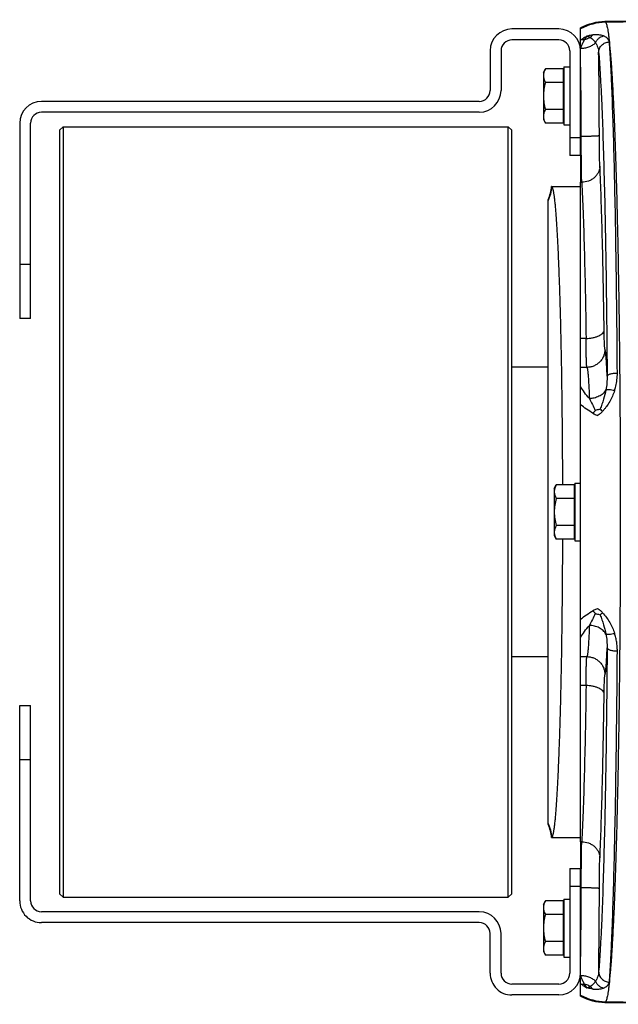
# Model space of a CAD drawing. Extents: x -1425 to 1181, y 8 to 1322.
# Tile 30 of 63: x -983 to -817, y 1036 to 1308. Entities that reach past the tile are written whole.
import ezdxf

# ---------------------------------------------------------------- set-up
doc = ezdxf.new("R2010")
doc.units = 0
doc.header["$LTSCALE"] = 65.395
for name, color, linetype in [('00164072_1', 7, 'CONTINUOUS'), ('00279921_1', 7, 'CONTINUOUS'), ('SG38_1', 7, 'CONTINUOUS')]:
    doc.layers.add(name, color=color, linetype=linetype)

msp = doc.modelspace()

# ---------------------------------------------------------------- linework, layer by layer
at = {"layer": '00164072_1', "color": 7, "linetype": 'CONTINUOUS'}
for p, q in [((-833.79, 1305.29), (-846.79, 1305.29)), ((-833.79, 1302.29), (-846.79, 1302.29)), ((-852.79, 1299.29), (-852.79, 1288.29)), ((-849.79, 1299.29), (-849.79, 1288.29)), ((-830.79, 1299.29), (-830.79, 1270.29)), ((-827.79, 1270.29), (-827.79, 1299.29)), ((-855.79, 1285.29), (-976.79, 1285.29)), ((-855.79, 1282.29), (-976.79, 1282.29)), ((-982.79, 1279.29), (-982.79, 1225.29)), ((-979.79, 1225.29), (-979.79, 1279.29)), ((-827.79, 1270.29), (-830.79, 1270.29)), ((-979.79, 1225.29), (-982.79, 1225.29)), ((-982.79, 1064.29), (-982.79, 1118.29)), ((-982.79, 1118.29), (-979.79, 1118.29)), ((-979.79, 1064.29), (-979.79, 1118.29)), ((-830.79, 1073.29), (-830.79, 1044.29)), ((-830.79, 1073.29), (-827.79, 1073.29)), ((-827.79, 1044.29), (-827.79, 1073.29)), ((-855.79, 1061.29), (-976.79, 1061.29)), ((-855.79, 1058.29), (-976.79, 1058.29)), ((-852.79, 1044.29), (-852.79, 1055.29)), ((-849.79, 1044.29), (-849.79, 1055.29)), ((-833.79, 1041.29), (-846.79, 1041.29)), ((-833.79, 1038.29), (-846.79, 1038.29))]:
    msp.add_line(p, q, dxfattribs=at)
at = {"layer": '00164072_1', "color": 9, "linetype": 'CONTINUOUS'}
for p, q in [((-830.79, 1275.29), (-827.79, 1275.29)), ((-982.79, 1240.29), (-979.79, 1240.29)), ((-979.79, 1103.29), (-982.79, 1103.29)), ((-827.79, 1068.29), (-830.79, 1068.29))]:
    msp.add_line(p, q, dxfattribs=at)
at = {"layer": '00164072_1', "color": 7, "linetype": 'CONTINUOUS'}
for centre, radius, start, end in [((-846.79, 1299.29), 6, 90, 180), ((-833.79, 1299.29), 6, 359.9993, 89.9993), ((-846.79, 1299.29), 3, 89.9999, 180), ((-833.79, 1299.29), 3, 359.9993, 89.9993), ((-855.79, 1288.29), 6, 270, 360), ((-855.79, 1288.29), 3, 270, 360), ((-976.79, 1279.29), 6, 90, 180), ((-976.79, 1279.29), 3, 90, 180), ((-976.79, 1064.29), 6, 179.9993, 269.9993), ((-976.79, 1064.29), 3, 179.9993, 269.9993), ((-855.79, 1055.29), 6, 359.9993, 89.9993), ((-855.79, 1055.29), 3, 359.9993, 89.9993), ((-846.79, 1044.29), 6, 179.9991, 269.9997), ((-846.79, 1044.29), 3, 179.9989, 270), ((-833.79, 1044.29), 6, 270, 360), ((-833.79, 1044.29), 3, 270, 360)]:
    msp.add_arc(centre, radius, start, end, dxfattribs=at)
at = {"layer": '00279921_1', "color": 7, "linetype": 'CONTINUOUS'}
for p, q in [((-971.79, 1277.29), (-970.79, 1278.29)), ((-971.79, 1277.29), (-971.79, 1066.29)), ((-970.79, 1278.29), (-970.79, 1065.29)), ((-970.79, 1278.29), (-847.79, 1278.29)), ((-847.79, 1065.29), (-847.79, 1278.29)), ((-846.79, 1277.29), (-847.79, 1278.29)), ((-846.79, 1066.29), (-846.79, 1277.29)), ((-971.79, 1066.29), (-970.79, 1065.29)), ((-970.79, 1065.29), (-847.79, 1065.29)), ((-846.79, 1066.29), (-847.79, 1065.29))]:
    msp.add_line(p, q, dxfattribs=at)
at = {"layer": 'SG38_1', "color": 6, "linetype": 'CONTINUOUS'}
for p, q in [((-789.98, 1307.86), (-821.06, 1307.32)), ((-827.79, 1299.29), (-827.79, 1305.59)), ((-838.09, 1293.29), (-837.51, 1294.29)), ((-838.09, 1293.29), (-838.09, 1280.29)), ((-832.59, 1294.29), (-837.51, 1294.29)), ((-832.39, 1294.79), (-832.39, 1278.79)), ((-832.39, 1294.79), (-830.79, 1294.79)), ((-832.59, 1290.54), (-837.51, 1290.54)), ((-832.59, 1283.04), (-837.51, 1283.04)), ((-838.09, 1280.29), (-837.51, 1279.28)), ((-832.59, 1279.28), (-837.51, 1279.28)), ((-832.39, 1278.79), (-830.79, 1278.79)), ((-827.79, 1080.65), (-827.79, 1262.93)), ((-835.82, 1261.79), (-827.79, 1261.79)), ((-836.79, 1085.48), (-836.79, 1258.1)), ((-836.79, 1211.79), (-846.79, 1211.79)), ((-835.09, 1178.29), (-834.51, 1179.29)), ((-829.59, 1179.29), (-834.51, 1179.29)), ((-829.39, 1179.79), (-829.39, 1163.79)), ((-829.39, 1179.79), (-827.79, 1179.79)), ((-835.09, 1178.29), (-835.09, 1165.29)), ((-829.59, 1175.54), (-834.51, 1175.54)), ((-829.59, 1168.04), (-834.51, 1168.04)), ((-835.09, 1165.29), (-834.51, 1164.28)), ((-829.59, 1164.28), (-834.51, 1164.28)), ((-829.39, 1163.79), (-827.79, 1163.79)), ((-836.79, 1131.79), (-846.79, 1131.79)), ((-835.82, 1081.79), (-827.79, 1081.79)), ((-838.09, 1063.29), (-837.51, 1064.29)), ((-832.59, 1064.29), (-837.51, 1064.29)), ((-832.39, 1064.79), (-832.39, 1048.79)), ((-832.39, 1064.79), (-830.79, 1064.79)), ((-838.09, 1063.29), (-838.09, 1050.29)), ((-832.59, 1060.54), (-837.51, 1060.54)), ((-832.59, 1053.04), (-837.51, 1053.04)), ((-838.09, 1050.29), (-837.51, 1049.28)), ((-832.59, 1049.28), (-837.51, 1049.28)), ((-832.39, 1048.79), (-830.79, 1048.79)), ((-827.79, 1037.99), (-827.79, 1044.29)), ((-821.06, 1036.26), (-789.98, 1035.72))]:
    msp.add_line(p, q, dxfattribs=at)
at = {"layer": 'SG38_1', "color": 9, "linetype": 'CONTINUOUS'}
for p, q in [((-820.9, 1307.16), (-821.06, 1307.32)), ((-820.9, 1307.16), (-789.98, 1307.7)), ((-826.29, 1219.77), (-827.79, 1219.77)), ((-826.07, 1211.76), (-827.79, 1211.76)), ((-827.79, 1131.81), (-826.07, 1131.81)), ((-826.29, 1123.81), (-827.79, 1123.81)), ((-821.06, 1036.26), (-820.9, 1036.42)), ((-789.98, 1035.88), (-820.9, 1036.42))]:
    msp.add_line(p, q, dxfattribs=at)
at = {"layer": 'SG38_1', "color": 2, "linetype": 'CONTINUOUS'}
for p, q in [((-832.59, 1294.29), (-832.59, 1279.28)), ((-827.79, 1270.29), (-827.79, 1262.93)), ((-827.79, 1262.93), (-827.48, 1262.93)), ((-829.59, 1179.29), (-829.59, 1164.28)), ((-827.79, 1080.65), (-827.79, 1073.29)), ((-827.48, 1080.65), (-827.79, 1080.65)), ((-832.59, 1064.29), (-832.59, 1049.28))]:
    msp.add_line(p, q, dxfattribs=at)
at = {"layer": 'SG38_1', "color": 6, "linetype": 'CONTINUOUS'}
for centre, radius, start, end in [((-820.8, 1292.32), 15, 90.9972, 117.782), ((-845.79, 1262.45), 9.99, 334.1512, 356.186), ((-845.79, 1081.12), 9.99, 3.814, 25.8488), ((-820.8, 1051.25), 15, 242.218, 269.0028)]:
    msp.add_arc(centre, radius, start, end, dxfattribs=at)
at = {"layer": 'SG38_1', "color": 9, "linetype": 'CONTINUOUS'}
for centre, radius, start, end in [((-820.62, 1292.16), 15, 91.0728, 118.5693), ((-818.95, 1290.68), 14.49, 126.0753, 127.6205), ((-2282.91, 1275.27), 1460.29, 0.023, 0.92468), ((-845.7, 1262.39), 10.01, 332.9022, 356.2952), ((-845.7, 1081.19), 10.01, 3.7048, 27.0978), ((-2282.9, 1068.31), 1460.29, 359.07532, 359.977), ((-818.94, 1052.91), 14.5, 232.3793, 233.9237), ((-820.62, 1051.42), 15, 241.4307, 268.9267)]:
    msp.add_arc(centre, radius, start, end, dxfattribs=at)
at = {"layer": 'SG38_1', "color": 2, "linetype": 'CONTINUOUS'}
for centre, radius, start, end in [((-1733.58, 1278.69), 905.94, 0.79671, 1.05008), ((-2068.55, 1274.65), 1240.94, 0.04765, 0.76838), ((-819.42, 1196.09), 5.74, 138.5889, 148.9358), ((-819.42, 1147.49), 5.74, 211.0643, 221.4112), ((-1984.76, 1068.45), 1157.14, 359.00148, 359.97272)]:
    msp.add_arc(centre, radius, start, end, dxfattribs=at)
at = {"layer": 'SG38_1', "color": 9, "linetype": 'CONTINUOUS'}
for points, knots in [([(-820.9, 1307.16), (-820.87, 1307.13), (-820.83, 1307.06), (-820.73, 1306.87), (-820.62, 1306.56), (-820.49, 1306.07), (-820.36, 1305.46), (-820.23, 1304.71), (-820.1, 1303.84), (-819.98, 1302.83), (-819.9, 1302.11), (-819.86, 1301.73)], [0, 0, 0, 0, 0.020112, 0.045335, 0.112207, 0.201912, 0.314858, 0.451173, 0.610859, 0.793843, 1, 1, 1, 1]), ([(-824.35, 1303.66), (-824.63, 1303.63), (-825.2, 1303.54), (-825.76, 1303.38), (-826.04, 1303.28)], [0, 0, 0, 0, 0.487459, 1, 1, 1, 1]), ([(-824.35, 1303.66), (-824.5, 1303.58), (-824.81, 1303.37), (-825.05, 1303.1), (-825.16, 1302.95)], [0, 0, 0, 0, 0.485876, 1, 1, 1, 1]), ([(-821.51, 1303.36), (-821.91, 1303.51), (-822.86, 1303.71), (-823.82, 1303.71), (-824.35, 1303.66)], [0, 0, 0, 0, 0.451031, 1, 1, 1, 1]), ([(-826.73, 1302.32), (-826.91, 1302), (-827.29, 1301.3), (-827.63, 1300.58), (-827.79, 1300.18)], [0, 0, 0, 0, 0.461941, 1, 1, 1, 1]), ([(-827.79, 1299.95), (-827.41, 1299.96), (-826.64, 1300.04), (-825.53, 1300.32), (-824.51, 1300.79), (-823.93, 1301.23), (-823.69, 1301.47)], [0, 0, 0, 0, 0.25432, 0.516396, 0.769826, 1, 1, 1, 1]), ([(-825.16, 1302.95), (-825.28, 1302.88), (-825.77, 1302.61), (-826.31, 1302.42), (-826.73, 1302.32)], [0, 0, 0, 0, 0.246428, 1, 1, 1, 1]), ([(-825.16, 1302.95), (-825.24, 1302.99), (-825.39, 1303.05), (-825.62, 1303.15), (-825.81, 1303.22), (-825.95, 1303.26), (-826.01, 1303.27), (-826.04, 1303.28)], [0, 0, 0, 0, 0.273549, 0.540845, 0.789647, 0.90143, 1, 1, 1, 1]), ([(-825.16, 1302.95), (-824.86, 1302.76), (-824.32, 1302.31), (-823.88, 1301.76), (-823.69, 1301.47)], [0, 0, 0, 0, 0.501573, 1, 1, 1, 1]), ([(-823.69, 1301.47), (-823.59, 1301.71), (-823.34, 1302.16), (-822.83, 1302.72), (-822.21, 1303.14), (-821.74, 1303.31), (-821.51, 1303.36)], [0, 0, 0, 0, 0.255722, 0.509023, 0.75753, 1, 1, 1, 1]), ([(-823.69, 1301.47), (-823.62, 1301.38), (-823.49, 1301.18), (-823.27, 1300.77), (-822.96, 1300.01), (-822.83, 1299.3), (-822.81, 1298.84)], [0, 0, 0, 0, 0.12626, 0.251458, 0.500633, 1, 1, 1, 1]), ([(-822.81, 1298.84), (-822.81, 1299.02), (-822.77, 1299.39), (-822.6, 1299.93), (-822.32, 1300.43), (-821.83, 1301.01), (-821.01, 1301.54), (-820.24, 1301.71), (-819.86, 1301.71)], [0, 0, 0, 0, 0.122547, 0.245655, 0.369603, 0.494541, 0.746125, 1, 1, 1, 1]), ([(-819.86, 1301.73), (-819.87, 1301.81), (-819.91, 1301.98), (-820.04, 1302.3), (-820.33, 1302.69), (-820.74, 1303), (-821.15, 1303.22), (-821.38, 1303.32), (-821.51, 1303.36)], [0, 0, 0, 0, 0.101229, 0.204652, 0.428241, 0.68899, 0.837457, 1, 1, 1, 1]), ([(-819.86, 1301.71), (-819.86, 1301.72), (-819.87, 1301.72), (-819.86, 1301.73), (-819.86, 1301.73), (-819.86, 1301.73)], [0, 0, 0, 0, 0.282977, 0.499548, 1, 1, 1, 1]), ([(-817.64, 1210.21), (-817.72, 1220.49), (-817.87, 1235.41), (-818.18, 1254.55), (-818.45, 1267.12), (-818.75, 1278.22), (-819.04, 1286.46), (-819.28, 1292.18), (-819.47, 1295.79), (-819.63, 1298.5), (-819.76, 1300.42), (-819.83, 1301.3), (-819.86, 1301.71)], [0, 0, 0, 0, 0.336934, 0.489092, 0.627174, 0.749044, 0.85282, 0.89741, 0.936901, 0.971141, 0.986251, 1, 1, 1, 1]), ([(-819.86, 1301.71), (-819.74, 1300.55), (-819.57, 1298.71), (-819.37, 1296.11), (-819.16, 1292.98), (-818.91, 1288.59), (-818.62, 1282.76), (-818.36, 1276.22), (-818.01, 1266.19), (-817.64, 1252.22), (-817.29, 1234), (-817.03, 1214.17), (-816.87, 1193.26), (-816.82, 1171.79), (-816.87, 1150.32), (-817.03, 1129.4), (-817.29, 1109.58), (-817.64, 1091.35), (-818.01, 1077.38), (-818.36, 1067.36), (-818.62, 1060.81), (-818.91, 1054.99), (-819.16, 1050.59), (-819.37, 1047.47), (-819.57, 1044.87), (-819.74, 1043.02), (-819.86, 1041.86)], [0, 0, 0, 0, 0.013469, 0.021378, 0.030054, 0.049654, 0.072147, 0.097388, 0.125218, 0.187915, 0.258632, 0.335555, 0.416707, 0.500002, 0.583297, 0.664449, 0.741371, 0.812088, 0.874784, 0.902614, 0.927855, 0.950347, 0.969947, 0.978623, 0.986531, 1, 1, 1, 1]), ([(-822.81, 1298.84), (-822.73, 1297.98), (-822.59, 1296.1), (-822.39, 1293.04), (-822.2, 1289.52), (-821.93, 1283.92), (-821.63, 1275.86), (-821.31, 1265.01), (-821.03, 1252.72), (-820.7, 1234.01), (-820.54, 1219.41), (-820.46, 1209.36)], [0, 0, 0, 0, 0.028871, 0.063118, 0.102612, 0.147205, 0.25098, 0.372848, 0.510925, 0.663076, 1, 1, 1, 1]), ([(-827.62, 1275.68), (-827.32, 1275.68), (-826.71, 1275.68), (-825.82, 1275.69), (-825.08, 1275.71), (-824.52, 1275.72), (-824.14, 1275.73), (-823.8, 1275.75), (-823.5, 1275.76), (-823.24, 1275.78), (-823.02, 1275.79), (-822.86, 1275.81), (-822.75, 1275.82), (-822.69, 1275.83), (-822.65, 1275.84), (-822.63, 1275.85), (-822.62, 1275.85), (-822.62, 1275.86)], [0, 0, 0, 0, 0.178983, 0.36196, 0.538332, 0.620407, 0.696563, 0.765545, 0.826394, 0.878327, 0.92096, 0.954106, 0.977972, 0.986537, 0.992967, 0.997385, 1, 1, 1, 1]), ([(-822.48, 1267.36), (-822.5, 1267.86), (-822.54, 1269.04), (-822.58, 1271.01), (-822.61, 1273.34), (-822.62, 1274.99), (-822.62, 1275.86)], [0, 0, 0, 0, 0.178198, 0.415606, 0.695955, 1, 1, 1, 1]), ([(-822.48, 1267.36), (-822.48, 1267.09), (-822.55, 1266.53), (-822.83, 1265.71), (-823.3, 1264.92), (-823.95, 1264.22), (-824.75, 1263.64), (-825.91, 1263.11), (-826.86, 1262.94), (-827.48, 1262.93)], [0, 0, 0, 0, 0.109394, 0.226605, 0.351029, 0.481168, 0.614518, 0.747817, 1, 1, 1, 1]), ([(-821.29, 1222.1), (-821.36, 1226.68), (-821.5, 1235.37), (-821.77, 1247.58), (-822.08, 1258.09), (-822.34, 1264.48), (-822.48, 1267.36)], [0, 0, 0, 0, 0.303818, 0.575696, 0.80951, 1, 1, 1, 1]), ([(-827.48, 1262.93), (-827.34, 1260.19), (-827.08, 1254.09), (-826.77, 1244.07), (-826.5, 1232.43), (-826.36, 1224.14), (-826.29, 1219.77)], [0, 0, 0, 0, 0.190502, 0.424314, 0.696188, 1, 1, 1, 1]), ([(-826.29, 1219.77), (-825.99, 1219.77), (-825.39, 1219.8), (-824.48, 1219.93), (-823.61, 1220.14), (-822.82, 1220.44), (-822.17, 1220.8), (-821.69, 1221.2), (-821.38, 1221.64), (-821.3, 1221.95), (-821.29, 1222.1)], [0, 0, 0, 0, 0.152088, 0.308993, 0.463286, 0.607046, 0.733702, 0.839922, 0.926854, 1, 1, 1, 1]), ([(-821.07, 1216.76), (-821.08, 1216.77), (-821.08, 1216.78), (-821.1, 1216.83), (-821.11, 1216.91), (-821.13, 1217.04), (-821.14, 1217.21), (-821.16, 1217.42), (-821.17, 1217.67), (-821.19, 1217.97), (-821.21, 1218.43), (-821.23, 1219.1), (-821.26, 1220), (-821.28, 1221.01), (-821.29, 1221.72), (-821.29, 1222.1)], [0, 0, 0, 0, 0.003533, 0.008939, 0.025586, 0.050092, 0.082404, 0.122403, 0.169927, 0.224779, 0.286724, 0.43081, 0.599715, 0.790538, 1, 1, 1, 1]), ([(-826.07, 1211.76), (-826.07, 1211.77), (-826.08, 1211.79), (-826.09, 1211.84), (-826.1, 1211.89), (-826.11, 1212), (-826.12, 1212.18), (-826.14, 1212.44), (-826.16, 1212.76), (-826.17, 1213.13), (-826.19, 1213.57), (-826.21, 1214.27), (-826.23, 1215.27), (-826.26, 1216.62), (-826.28, 1218.14), (-826.29, 1219.21), (-826.29, 1219.77)], [0, 0, 0, 0, 0.00333, 0.008609, 0.015868, 0.025112, 0.049537, 0.081804, 0.121783, 0.169307, 0.224174, 0.286148, 0.430327, 0.599365, 0.790353, 1, 1, 1, 1]), ([(-821.07, 1216.76), (-821.07, 1216.46), (-821.13, 1215.83), (-821.4, 1214.9), (-821.86, 1214), (-822.51, 1213.2), (-823.31, 1212.56), (-824.21, 1212.09), (-825.14, 1211.82), (-825.77, 1211.76), (-826.07, 1211.76)], [0, 0, 0, 0, 0.116486, 0.239963, 0.368589, 0.499957, 0.631332, 0.759978, 0.883483, 1, 1, 1, 1]), ([(-820.46, 1209.36), (-820.49, 1209.89), (-820.53, 1210.9), (-820.6, 1212.33), (-820.67, 1213.56), (-820.75, 1214.59), (-820.81, 1215.33), (-820.87, 1215.82), (-820.91, 1216.11), (-820.95, 1216.35), (-820.99, 1216.53), (-821.02, 1216.67), (-821.05, 1216.74), (-821.07, 1216.76)], [0, 0, 0, 0, 0.21616, 0.407671, 0.573646, 0.713329, 0.826101, 0.872247, 0.911508, 0.943866, 0.969325, 0.987957, 1, 1, 1, 1]), ([(-826.07, 1211.76), (-826.06, 1211.75), (-826.04, 1211.73), (-826.01, 1211.65), (-825.97, 1211.51), (-825.93, 1211.3), (-825.88, 1211.02), (-825.84, 1210.68), (-825.77, 1210.11), (-825.69, 1209.25), (-825.61, 1208.04), (-825.53, 1206.6), (-825.45, 1204.94), (-825.4, 1203.76), (-825.38, 1203.13)], [0, 0, 0, 0, 0.004904, 0.011402, 0.02948, 0.054534, 0.086637, 0.125796, 0.171968, 0.285092, 0.425405, 0.592028, 0.783962, 1, 1, 1, 1]), ([(-820.46, 1209.36), (-820.46, 1208.72), (-820.51, 1207.43), (-820.69, 1206.15), (-820.81, 1205.52)], [0, 0, 0, 0, 0.495727, 1, 1, 1, 1]), ([(-820.46, 1209.36), (-820.45, 1209.49), (-820.3, 1209.63), (-820.11, 1209.74), (-819.91, 1209.84), (-819.6, 1209.95), (-819.18, 1210.05), (-818.53, 1210.16), (-818, 1210.2), (-817.64, 1210.21)], [0, 0, 0, 0, 0.126429, 0.172094, 0.223814, 0.344838, 0.487231, 0.647175, 1, 1, 1, 1]), ([(-818.41, 1205.33), (-818.28, 1205.73), (-818, 1206.72), (-817.76, 1208.05), (-817.66, 1209.28), (-817.64, 1209.9), (-817.64, 1210.21)], [0, 0, 0, 0, 0.252111, 0.627359, 0.813992, 1, 1, 1, 1]), ([(-825.38, 1203.13), (-825.87, 1203.68), (-826.73, 1204.75), (-827.48, 1205.9), (-827.79, 1206.46)], [0, 0, 0, 0, 0.533278, 1, 1, 1, 1]), ([(-820.81, 1205.52), (-821.02, 1205.15), (-821.59, 1204.46), (-822.72, 1203.7), (-824.02, 1203.25), (-824.93, 1203.14), (-825.38, 1203.13)], [0, 0, 0, 0, 0.23514, 0.49032, 0.751091, 1, 1, 1, 1]), ([(-825.38, 1203.13), (-825.11, 1202.6), (-824.54, 1201.53), (-823.99, 1200.44), (-823.73, 1199.88)], [0, 0, 0, 0, 0.492856, 1, 1, 1, 1]), ([(-820.81, 1205.52), (-820.98, 1204.65), (-821.32, 1203.33), (-821.9, 1201.57), (-822.24, 1200.67), (-822.41, 1200.21)], [0, 0, 0, 0, 0.479443, 0.732718, 1, 1, 1, 1]), ([(-818.41, 1205.33), (-818.59, 1204.81), (-818.99, 1203.79), (-819.74, 1202.31), (-820.49, 1201.14), (-821.16, 1200.26), (-821.52, 1199.83), (-821.71, 1199.63)], [0, 0, 0, 0, 0.247638, 0.49732, 0.748545, 0.874403, 1, 1, 1, 1]), ([(-818.41, 1205.33), (-818.67, 1205.39), (-819.16, 1205.49), (-819.76, 1205.57), (-820.17, 1205.59), (-820.43, 1205.59), (-820.64, 1205.57), (-820.76, 1205.54), (-820.81, 1205.52)], [0, 0, 0, 0, 0.328509, 0.616923, 0.73958, 0.845081, 0.932044, 1, 1, 1, 1]), ([(-824.34, 1199.05), (-824.98, 1199.41), (-826.16, 1200.16), (-827.28, 1201.01), (-827.79, 1201.43)], [0, 0, 0, 0, 0.523259, 1, 1, 1, 1]), ([(-827.79, 1142.15), (-827.28, 1142.57), (-826.16, 1143.42), (-824.98, 1144.17), (-824.34, 1144.53)], [0, 0, 0, 0, 0.476741, 1, 1, 1, 1]), ([(-823.73, 1143.69), (-823.99, 1143.14), (-824.54, 1142.05), (-825.11, 1140.98), (-825.38, 1140.44)], [0, 0, 0, 0, 0.507144, 1, 1, 1, 1]), ([(-822.41, 1143.37), (-822.24, 1142.91), (-821.9, 1142), (-821.32, 1140.25), (-820.98, 1138.93), (-820.81, 1138.06)], [0, 0, 0, 0, 0.267283, 0.520557, 1, 1, 1, 1]), ([(-821.71, 1143.95), (-821.33, 1143.54), (-820.63, 1142.67), (-819.44, 1140.81), (-818.76, 1139.29), (-818.41, 1138.25)], [0, 0, 0, 0, 0.25153, 0.502937, 1, 1, 1, 1]), ([(-827.79, 1137.12), (-827.48, 1137.68), (-826.73, 1138.83), (-825.87, 1139.9), (-825.38, 1140.44)], [0, 0, 0, 0, 0.466722, 1, 1, 1, 1]), ([(-825.38, 1140.44), (-825.4, 1139.82), (-825.45, 1138.64), (-825.53, 1136.98), (-825.61, 1135.54), (-825.69, 1134.33), (-825.77, 1133.46), (-825.84, 1132.89), (-825.88, 1132.56), (-825.93, 1132.28), (-825.97, 1132.07), (-826.01, 1131.93), (-826.04, 1131.85), (-826.06, 1131.82), (-826.07, 1131.81)], [0, 0, 0, 0, 0.216038, 0.407972, 0.574595, 0.714908, 0.828032, 0.874204, 0.913363, 0.945466, 0.97052, 0.988598, 0.995096, 1, 1, 1, 1]), ([(-820.81, 1138.06), (-821.01, 1138.41), (-821.55, 1139.08), (-822.65, 1139.84), (-823.97, 1140.32), (-824.91, 1140.44), (-825.38, 1140.44)], [0, 0, 0, 0, 0.223904, 0.474207, 0.738941, 1, 1, 1, 1]), ([(-820.81, 1138.06), (-820.76, 1138.04), (-820.64, 1138.01), (-820.43, 1137.99), (-820.17, 1137.99), (-819.76, 1138.01), (-819.16, 1138.09), (-818.67, 1138.19), (-818.41, 1138.25)], [0, 0, 0, 0, 0.067957, 0.15492, 0.260422, 0.383079, 0.671491, 1, 1, 1, 1]), ([(-820.81, 1138.06), (-820.69, 1137.42), (-820.51, 1136.15), (-820.46, 1134.86), (-820.46, 1134.22)], [0, 0, 0, 0, 0.504273, 1, 1, 1, 1]), ([(-817.64, 1133.37), (-817.64, 1133.78), (-817.67, 1134.6), (-817.81, 1135.83), (-818.05, 1137.05), (-818.28, 1137.85), (-818.41, 1138.25)], [0, 0, 0, 0, 0.248097, 0.497343, 0.74791, 1, 1, 1, 1]), ([(-820.46, 1134.22), (-820.54, 1124.17), (-820.7, 1109.57), (-821.03, 1090.86), (-821.31, 1078.57), (-821.63, 1067.72), (-821.93, 1059.66), (-822.2, 1054.06), (-822.39, 1050.53), (-822.59, 1047.48), (-822.73, 1045.6), (-822.81, 1044.74)], [0, 0, 0, 0, 0.336924, 0.489075, 0.627152, 0.74902, 0.852795, 0.897388, 0.936882, 0.971129, 1, 1, 1, 1]), ([(-821.07, 1126.82), (-821.05, 1126.84), (-821.02, 1126.91), (-820.99, 1127.04), (-820.95, 1127.23), (-820.91, 1127.47), (-820.87, 1127.76), (-820.81, 1128.25), (-820.75, 1128.98), (-820.67, 1130.02), (-820.6, 1131.25), (-820.53, 1132.67), (-820.49, 1133.68), (-820.46, 1134.22)], [0, 0, 0, 0, 0.012042, 0.030673, 0.056133, 0.08849, 0.127752, 0.173897, 0.286669, 0.426353, 0.592328, 0.783839, 1, 1, 1, 1]), ([(-820.46, 1134.22), (-820.45, 1134.09), (-820.3, 1133.95), (-820.11, 1133.83), (-819.91, 1133.74), (-819.6, 1133.63), (-819.18, 1133.53), (-818.53, 1133.42), (-818, 1133.38), (-817.64, 1133.37)], [0, 0, 0, 0, 0.126434, 0.172099, 0.22382, 0.344844, 0.487237, 0.647181, 1, 1, 1, 1]), ([(-819.86, 1041.86), (-819.79, 1042.74), (-819.65, 1044.66), (-819.46, 1047.79), (-819.28, 1051.39), (-819.03, 1057.12), (-818.75, 1065.36), (-818.45, 1076.46), (-818.18, 1089.03), (-817.87, 1108.17), (-817.72, 1123.09), (-817.64, 1133.37)], [0, 0, 0, 0, 0.028861, 0.0631, 0.10259, 0.14718, 0.250955, 0.372825, 0.510907, 0.663065, 1, 1, 1, 1]), ([(-826.29, 1123.81), (-826.29, 1124.37), (-826.28, 1125.44), (-826.26, 1126.96), (-826.23, 1128.31), (-826.21, 1129.31), (-826.19, 1130), (-826.17, 1130.44), (-826.16, 1130.82), (-826.14, 1131.14), (-826.12, 1131.4), (-826.11, 1131.58), (-826.1, 1131.68), (-826.09, 1131.74), (-826.08, 1131.78), (-826.07, 1131.81), (-826.07, 1131.81)], [0, 0, 0, 0, 0.209647, 0.400635, 0.569673, 0.713852, 0.775827, 0.830693, 0.878217, 0.918196, 0.950463, 0.974888, 0.984132, 0.991391, 0.99667, 1, 1, 1, 1]), ([(-826.07, 1131.81), (-825.77, 1131.81), (-825.14, 1131.75), (-824.21, 1131.49), (-823.31, 1131.02), (-822.51, 1130.37), (-821.86, 1129.57), (-821.4, 1128.68), (-821.13, 1127.75), (-821.07, 1127.12), (-821.07, 1126.82)], [0, 0, 0, 0, 0.116517, 0.240022, 0.368668, 0.500043, 0.631411, 0.760037, 0.883514, 1, 1, 1, 1]), ([(-821.29, 1121.48), (-821.29, 1121.85), (-821.28, 1122.57), (-821.26, 1123.58), (-821.23, 1124.48), (-821.21, 1125.15), (-821.19, 1125.61), (-821.17, 1125.9), (-821.16, 1126.16), (-821.14, 1126.37), (-821.13, 1126.54), (-821.11, 1126.67), (-821.1, 1126.75), (-821.08, 1126.8), (-821.08, 1126.81), (-821.07, 1126.82)], [0, 0, 0, 0, 0.209462, 0.400282, 0.569186, 0.713271, 0.775217, 0.830068, 0.877593, 0.917593, 0.949905, 0.974413, 0.991061, 0.996467, 1, 1, 1, 1]), ([(-826.29, 1123.81), (-826.36, 1119.44), (-826.5, 1111.15), (-826.77, 1099.5), (-827.08, 1089.49), (-827.34, 1083.38), (-827.48, 1080.65)], [0, 0, 0, 0, 0.303812, 0.575686, 0.809498, 1, 1, 1, 1]), ([(-821.29, 1121.48), (-821.3, 1121.62), (-821.38, 1121.94), (-821.69, 1122.37), (-822.17, 1122.78), (-822.82, 1123.14), (-823.61, 1123.43), (-824.48, 1123.65), (-825.39, 1123.77), (-825.99, 1123.81), (-826.29, 1123.81)], [0, 0, 0, 0, 0.073146, 0.160079, 0.266298, 0.392955, 0.536714, 0.691008, 0.847912, 1, 1, 1, 1]), ([(-822.48, 1076.22), (-822.34, 1079.09), (-822.08, 1085.49), (-821.77, 1095.99), (-821.5, 1108.21), (-821.36, 1116.9), (-821.29, 1121.48)], [0, 0, 0, 0, 0.19049, 0.424303, 0.696182, 1, 1, 1, 1]), ([(-827.48, 1080.65), (-826.86, 1080.64), (-825.91, 1080.47), (-824.75, 1079.93), (-823.95, 1079.36), (-823.3, 1078.66), (-822.83, 1077.87), (-822.55, 1077.05), (-822.48, 1076.49), (-822.48, 1076.22)], [0, 0, 0, 0, 0.252181, 0.385481, 0.518831, 0.64897, 0.773394, 0.890606, 1, 1, 1, 1]), ([(-822.62, 1067.72), (-822.62, 1068.58), (-822.61, 1070.24), (-822.58, 1072.57), (-822.54, 1074.54), (-822.5, 1075.72), (-822.48, 1076.22)], [0, 0, 0, 0, 0.304044, 0.584392, 0.821801, 1, 1, 1, 1]), ([(-822.62, 1067.72), (-822.62, 1067.72), (-822.63, 1067.73), (-822.65, 1067.74), (-822.69, 1067.75), (-822.75, 1067.76), (-822.86, 1067.77), (-823.02, 1067.79), (-823.24, 1067.8), (-823.5, 1067.82), (-823.8, 1067.83), (-824.14, 1067.84), (-824.52, 1067.86), (-825.08, 1067.87), (-825.82, 1067.88), (-826.71, 1067.89), (-827.32, 1067.9), (-827.62, 1067.9)], [0, 0, 0, 0, 0.002616, 0.007034, 0.013463, 0.022029, 0.045895, 0.079043, 0.121676, 0.173611, 0.234461, 0.303444, 0.379601, 0.461676, 0.638048, 0.821022, 1, 1, 1, 1]), ([(-823.69, 1042.1), (-823.93, 1042.35), (-824.51, 1042.79), (-825.53, 1043.25), (-826.64, 1043.54), (-827.41, 1043.62), (-827.79, 1043.63)], [0, 0, 0, 0, 0.230174, 0.483604, 0.74568, 1, 1, 1, 1]), ([(-827.79, 1043.4), (-827.63, 1043), (-827.29, 1042.28), (-826.91, 1041.57), (-826.73, 1041.26)], [0, 0, 0, 0, 0.538059, 1, 1, 1, 1]), ([(-822.81, 1044.74), (-822.83, 1044.27), (-822.96, 1043.57), (-823.27, 1042.81), (-823.49, 1042.4), (-823.62, 1042.2), (-823.69, 1042.1)], [0, 0, 0, 0, 0.499367, 0.748542, 0.87374, 1, 1, 1, 1]), ([(-822.81, 1044.74), (-822.81, 1044.56), (-822.77, 1044.18), (-822.6, 1043.65), (-822.32, 1043.15), (-821.83, 1042.57), (-821.01, 1042.03), (-820.24, 1041.87), (-819.86, 1041.86)], [0, 0, 0, 0, 0.122541, 0.245647, 0.369595, 0.494535, 0.746124, 1, 1, 1, 1]), ([(-825.16, 1040.63), (-825.28, 1040.7), (-825.78, 1040.97), (-826.32, 1041.16), (-826.73, 1041.26)], [0, 0, 0, 0, 0.251773, 1, 1, 1, 1]), ([(-826.04, 1040.3), (-826.01, 1040.31), (-825.95, 1040.32), (-825.81, 1040.36), (-825.62, 1040.43), (-825.39, 1040.52), (-825.24, 1040.59), (-825.16, 1040.63)], [0, 0, 0, 0, 0.098624, 0.210344, 0.459149, 0.726488, 1, 1, 1, 1]), ([(-824.35, 1039.92), (-824.63, 1039.94), (-825.2, 1040.04), (-825.76, 1040.2), (-826.04, 1040.3)], [0, 0, 0, 0, 0.487454, 1, 1, 1, 1]), ([(-823.69, 1042.1), (-823.88, 1041.81), (-824.32, 1041.26), (-824.86, 1040.81), (-825.16, 1040.63)], [0, 0, 0, 0, 0.498427, 1, 1, 1, 1]), ([(-825.16, 1040.63), (-825.05, 1040.48), (-824.81, 1040.2), (-824.5, 1040), (-824.35, 1039.92)], [0, 0, 0, 0, 0.51413, 1, 1, 1, 1]), ([(-824.35, 1039.92), (-823.82, 1039.86), (-822.86, 1039.87), (-821.91, 1040.07), (-821.51, 1040.22)], [0, 0, 0, 0, 0.548963, 1, 1, 1, 1]), ([(-823.69, 1042.1), (-823.59, 1041.87), (-823.34, 1041.42), (-822.83, 1040.85), (-822.21, 1040.43), (-821.74, 1040.27), (-821.51, 1040.22)], [0, 0, 0, 0, 0.255721, 0.509022, 0.757529, 1, 1, 1, 1]), ([(-821.51, 1040.22), (-821.38, 1040.26), (-821.15, 1040.36), (-820.74, 1040.58), (-820.33, 1040.89), (-819.99, 1041.34), (-819.88, 1041.68), (-819.86, 1041.85)], [0, 0, 0, 0, 0.162653, 0.311256, 0.572181, 0.795976, 1, 1, 1, 1]), ([(-819.86, 1041.85), (-819.9, 1041.47), (-819.98, 1040.75), (-820.11, 1039.74), (-820.23, 1038.86), (-820.36, 1038.12), (-820.49, 1037.5), (-820.62, 1037.02), (-820.73, 1036.7), (-820.83, 1036.52), (-820.87, 1036.45), (-820.9, 1036.42)], [0, 0, 0, 0, 0.20616, 0.389148, 0.548836, 0.685152, 0.798098, 0.887802, 0.954671, 0.979891, 1, 1, 1, 1]), ([(-819.86, 1041.85), (-819.86, 1041.85), (-819.86, 1041.85), (-819.87, 1041.86), (-819.86, 1041.86), (-819.86, 1041.86)], [0, 0, 0, 0, 0.494018, 0.711305, 1, 1, 1, 1])]:
    msp.add_open_spline(points, degree=3, knots=knots, dxfattribs=at)
at = {"layer": 'SG38_1', "color": 2, "linetype": 'CONTINUOUS'}
for points, knots in [([(-826.04, 1303.28), (-826.17, 1303.21), (-826.66, 1302.94), (-827.14, 1302.63), (-827.48, 1302.39)], [0, 0, 0, 0, 0.255208, 1, 1, 1, 1]), ([(-827.48, 1302.39), (-827.43, 1302.4), (-827.17, 1302.43), (-826.91, 1302.38), (-826.73, 1302.32)], [0, 0, 0, 0, 0.224113, 1, 1, 1, 1]), ([(-826.73, 1302.32), (-826.6, 1302.5), (-826.42, 1302.76), (-826.2, 1303.08), (-826.09, 1303.22), (-826.04, 1303.28)], [0, 0, 0, 0, 0.559351, 0.800886, 1, 1, 1, 1]), ([(-827.48, 1262.93), (-827.5, 1263.69), (-827.54, 1265.45), (-827.58, 1268.41), (-827.61, 1271.91), (-827.62, 1274.39), (-827.62, 1275.68)], [0, 0, 0, 0, 0.178162, 0.415574, 0.695937, 1, 1, 1, 1]), ([(-822.41, 1200.21), (-822.52, 1200.17), (-822.95, 1200.04), (-823.39, 1199.94), (-823.73, 1199.88)], [0, 0, 0, 0, 0.245347, 1, 1, 1, 1]), ([(-821.71, 1199.63), (-821.77, 1199.68), (-822.01, 1199.87), (-822.24, 1200.07), (-822.41, 1200.21)], [0, 0, 0, 0, 0.271081, 1, 1, 1, 1]), ([(-824.34, 1199.05), (-824.24, 1198.99), (-823.84, 1198.78), (-823.42, 1198.61), (-823.09, 1198.5)], [0, 0, 0, 0, 0.24585, 1, 1, 1, 1]), ([(-823.09, 1198.5), (-823.03, 1198.53), (-822.9, 1198.61), (-822.72, 1198.73), (-822.54, 1198.87), (-822.31, 1199.05), (-822.02, 1199.3), (-821.81, 1199.52), (-821.71, 1199.63)], [0, 0, 0, 0, 0.121986, 0.245229, 0.36946, 0.494501, 0.746371, 1, 1, 1, 1]), ([(-823.09, 1145.08), (-823.2, 1145.04), (-823.63, 1144.88), (-824.05, 1144.7), (-824.34, 1144.53)], [0, 0, 0, 0, 0.254635, 1, 1, 1, 1]), ([(-823.73, 1143.69), (-823.62, 1143.67), (-823.17, 1143.59), (-822.73, 1143.48), (-822.41, 1143.37)], [0, 0, 0, 0, 0.253043, 1, 1, 1, 1]), ([(-821.71, 1143.95), (-821.81, 1144.06), (-821.97, 1144.22), (-822.19, 1144.43), (-822.36, 1144.57), (-822.54, 1144.71), (-822.72, 1144.84), (-822.9, 1144.97), (-823.03, 1145.04), (-823.09, 1145.08)], [0, 0, 0, 0, 0.25362, 0.379828, 0.50555, 0.630563, 0.754748, 0.878043, 1, 1, 1, 1]), ([(-822.41, 1143.37), (-822.36, 1143.41), (-822.13, 1143.61), (-821.89, 1143.8), (-821.71, 1143.95)], [0, 0, 0, 0, 0.226863, 1, 1, 1, 1]), ([(-827.62, 1067.9), (-827.62, 1069.19), (-827.61, 1071.67), (-827.58, 1075.17), (-827.54, 1078.12), (-827.5, 1079.89), (-827.48, 1080.65)], [0, 0, 0, 0, 0.304064, 0.584428, 0.82184, 1, 1, 1, 1]), ([(-826.73, 1041.26), (-826.79, 1041.24), (-827.04, 1041.17), (-827.3, 1041.15), (-827.48, 1041.19)], [0, 0, 0, 0, 0.280208, 1, 1, 1, 1]), ([(-827.48, 1041.19), (-827.37, 1041.11), (-826.91, 1040.79), (-826.42, 1040.5), (-826.04, 1040.3)], [0, 0, 0, 0, 0.244204, 1, 1, 1, 1]), ([(-826.04, 1040.3), (-826.09, 1040.36), (-826.2, 1040.5), (-826.42, 1040.82), (-826.6, 1041.08), (-826.73, 1041.26)], [0, 0, 0, 0, 0.199164, 0.44059, 1, 1, 1, 1])]:
    msp.add_open_spline(points, degree=3, knots=knots, dxfattribs=at)
at = {"layer": 'SG38_1', "color": 6, "linetype": 'CONTINUOUS'}
for points, knots in [([(-837.51, 1294.29), (-837.68, 1294), (-837.9, 1293.54), (-838.07, 1292.9), (-838.09, 1292.58), (-838.09, 1292.42)], [0, 0, 0, 0, 0.514162, 0.759433, 1, 1, 1, 1]), ([(-838.09, 1292.42), (-838.09, 1292.26), (-838.07, 1291.94), (-837.9, 1291.29), (-837.68, 1290.84), (-837.51, 1290.54)], [0, 0, 0, 0, 0.240568, 0.485838, 1, 1, 1, 1]), ([(-837.51, 1290.54), (-837.69, 1289.93), (-837.98, 1288.69), (-838.09, 1287.42), (-838.09, 1286.79)], [0, 0, 0, 0, 0.500114, 1, 1, 1, 1]), ([(-838.09, 1286.79), (-838.09, 1286.15), (-837.98, 1284.88), (-837.69, 1283.65), (-837.51, 1283.04)], [0, 0, 0, 0, 0.499886, 1, 1, 1, 1]), ([(-837.51, 1283.04), (-837.68, 1282.74), (-837.9, 1282.28), (-838.07, 1281.64), (-838.09, 1281.32), (-838.09, 1281.16)], [0, 0, 0, 0, 0.514162, 0.759433, 1, 1, 1, 1]), ([(-838.09, 1281.16), (-838.09, 1281), (-838.07, 1280.68), (-837.9, 1280.04), (-837.68, 1279.58), (-837.51, 1279.28)], [0, 0, 0, 0, 0.240568, 0.485838, 1, 1, 1, 1]), ([(-835.72, 1261.75), (-835.73, 1261.76), (-835.76, 1261.78), (-835.8, 1261.79), (-835.82, 1261.79)], [0, 0, 0, 0, 0.532889, 1, 1, 1, 1]), ([(-832.73, 1179.29), (-832.74, 1184.67), (-832.79, 1192.64), (-832.9, 1203.12), (-833.01, 1210.64), (-833.14, 1217.83), (-833.3, 1224.64), (-833.47, 1231.02), (-833.67, 1236.9), (-833.88, 1242.25), (-834.1, 1247.01), (-834.31, 1250.59), (-834.48, 1253.14), (-834.61, 1254.8), (-834.74, 1256.29), (-834.87, 1257.6), (-835.01, 1258.74), (-835.14, 1259.7), (-835.28, 1260.47), (-835.4, 1261), (-835.5, 1261.33), (-835.57, 1261.51), (-835.64, 1261.65), (-835.69, 1261.72), (-835.72, 1261.75)], [0, 0, 0, 0, 0.195079, 0.289467, 0.380707, 0.468043, 0.550754, 0.628158, 0.699616, 0.76454, 0.822398, 0.872717, 0.89492, 0.91509, 0.933189, 0.949181, 0.963038, 0.974736, 0.984261, 0.991611, 0.994478, 0.996816, 0.998644, 1, 1, 1, 1]), ([(-834.51, 1179.29), (-834.68, 1179), (-834.9, 1178.54), (-835.07, 1177.9), (-835.09, 1177.58), (-835.09, 1177.42)], [0, 0, 0, 0, 0.514162, 0.759433, 1, 1, 1, 1]), ([(-835.09, 1177.42), (-835.09, 1177.26), (-835.07, 1176.94), (-834.9, 1176.29), (-834.68, 1175.84), (-834.51, 1175.54)], [0, 0, 0, 0, 0.240568, 0.485838, 1, 1, 1, 1]), ([(-834.51, 1175.54), (-834.69, 1174.93), (-834.98, 1173.69), (-835.09, 1172.42), (-835.09, 1171.79)], [0, 0, 0, 0, 0.500114, 1, 1, 1, 1]), ([(-835.09, 1171.79), (-835.09, 1171.15), (-834.98, 1169.88), (-834.69, 1168.65), (-834.51, 1168.04)], [0, 0, 0, 0, 0.499886, 1, 1, 1, 1]), ([(-834.51, 1168.04), (-834.68, 1167.74), (-834.9, 1167.28), (-835.07, 1166.64), (-835.09, 1166.32), (-835.09, 1166.16)], [0, 0, 0, 0, 0.514162, 0.759433, 1, 1, 1, 1]), ([(-835.09, 1166.16), (-835.09, 1166), (-835.07, 1165.68), (-834.9, 1165.04), (-834.68, 1164.58), (-834.51, 1164.28)], [0, 0, 0, 0, 0.240568, 0.485838, 1, 1, 1, 1]), ([(-835.72, 1081.83), (-835.69, 1081.86), (-835.64, 1081.93), (-835.57, 1082.06), (-835.5, 1082.25), (-835.4, 1082.58), (-835.28, 1083.11), (-835.14, 1083.88), (-835.01, 1084.84), (-834.87, 1085.98), (-834.74, 1087.29), (-834.61, 1088.78), (-834.48, 1090.44), (-834.31, 1092.98), (-834.1, 1096.57), (-833.88, 1101.33), (-833.67, 1106.68), (-833.47, 1112.56), (-833.3, 1118.93), (-833.14, 1125.75), (-833.01, 1132.94), (-832.9, 1140.46), (-832.79, 1150.94), (-832.74, 1158.91), (-832.73, 1164.28)], [0, 0, 0, 0, 0.001356, 0.003184, 0.005522, 0.008389, 0.015739, 0.025264, 0.036962, 0.050819, 0.066811, 0.08491, 0.10508, 0.127283, 0.177602, 0.23546, 0.300384, 0.371842, 0.449246, 0.531957, 0.619293, 0.710533, 0.804921, 1, 1, 1, 1]), ([(-835.82, 1081.79), (-835.8, 1081.79), (-835.76, 1081.8), (-835.73, 1081.82), (-835.72, 1081.83)], [0, 0, 0, 0, 0.467124, 1, 1, 1, 1]), ([(-837.51, 1064.29), (-837.68, 1064), (-837.9, 1063.54), (-838.07, 1062.9), (-838.09, 1062.58), (-838.09, 1062.42)], [0, 0, 0, 0, 0.514162, 0.759433, 1, 1, 1, 1]), ([(-838.09, 1062.42), (-838.09, 1062.26), (-838.07, 1061.94), (-837.9, 1061.29), (-837.68, 1060.84), (-837.51, 1060.54)], [0, 0, 0, 0, 0.240568, 0.485838, 1, 1, 1, 1]), ([(-837.51, 1060.54), (-837.69, 1059.93), (-837.98, 1058.69), (-838.09, 1057.42), (-838.09, 1056.79)], [0, 0, 0, 0, 0.500114, 1, 1, 1, 1]), ([(-838.09, 1056.79), (-838.09, 1056.15), (-837.98, 1054.88), (-837.69, 1053.65), (-837.51, 1053.04)], [0, 0, 0, 0, 0.499886, 1, 1, 1, 1]), ([(-837.51, 1053.04), (-837.68, 1052.74), (-837.9, 1052.28), (-838.07, 1051.64), (-838.09, 1051.32), (-838.09, 1051.16)], [0, 0, 0, 0, 0.514162, 0.759433, 1, 1, 1, 1]), ([(-838.09, 1051.16), (-838.09, 1051), (-838.07, 1050.68), (-837.9, 1050.04), (-837.68, 1049.58), (-837.51, 1049.28)], [0, 0, 0, 0, 0.240568, 0.485838, 1, 1, 1, 1])]:
    msp.add_open_spline(points, degree=3, knots=knots, dxfattribs=at)

doc.saveas('drawing.dxf')
